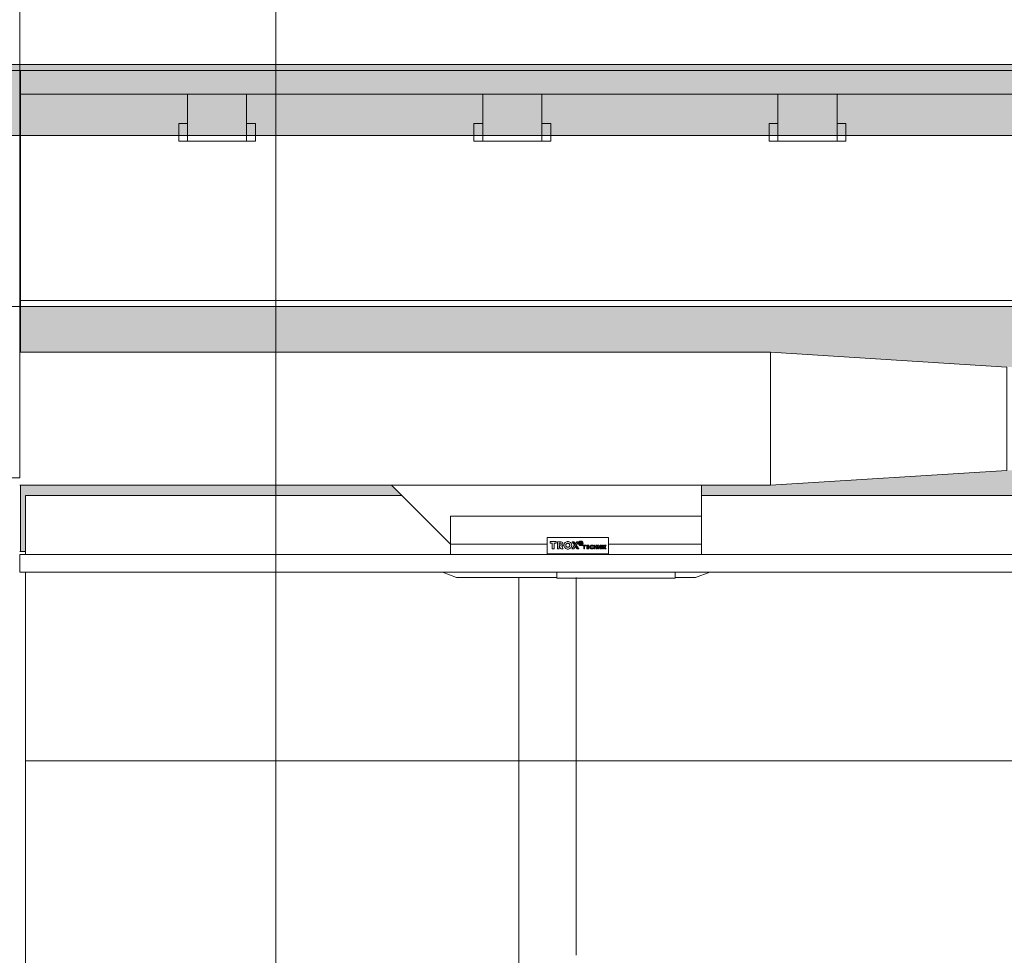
# Model space of a CAD drawing. Header units: metres. Extents: x 3.7 to 90.5, y -1.7 to 14.3.
# Tile 38 of 256: x 22.6 to 24.3, y 1.5 to 3.1. Entities that reach past the tile are written whole.
import ezdxf

# ---------------------------------------------------------------- set-up
doc = ezdxf.new("R2010")
doc.units = ezdxf.units.M
for name, color, linetype, lineweight in [('A-CLNG', 7, 'Continuous', 18), ('A-COLS', 7, 'Continuous', 18), ('A-FLOR', 7, 'Continuous', 18), ('A-FLOR-PATT', 7, 'Continuous', 18), ('A-WALL', 7, 'Continuous', 18), ('A-WALL-PATT', 7, 'Continuous', 18), ('DUTOS', 7, 'Continuous', 18), ('E-LITE-EQPM', 7, 'Continuous', 18), ('G-ANNO-SYMB', 7, 'Continuous', 9), ('G-IMPT', 7, 'Continuous', 18), ('M-HVAC-DUCT', 7, 'Continuous', 18), ('S-BEAM', 7, 'Continuous', 18), ('S-COLS', 7, 'Continuous', 18)]:
    doc.layers.add(name, color=color, linetype=linetype, lineweight=lineweight)
doc.layers.add('M-HVAC-CDFF-IDEN', color=1, linetype='Continuous', lineweight=9, true_color=0xff0000)
pattern_1 = [(50, (22.355, 98.755), (0.5465545, -0.047815), [0.05715, -0.62865]), (355, (22.355, 98.755), (-0.1057276, 0.5731658), [0.04572, -0.50292]), (100.451, (22.401, 98.751), (0.4408277, 0.525349), [0.04857, -0.53427]), (46.184, (22.355, 98.907), (0.8132374, -0.126129), [0.08572, -0.94297]), (96.636, (22.423, 98.897), (0.712212, 0.742287), [0.07286, -0.80141]), (351.184, (22.355, 98.907), (0.7122166, 0.742274), [0.06858, -0.75438]), (21, (22.431, 98.869), (0.4548461, -0.306795), [0.05715, -0.62865]), (326, (22.431, 98.869), (0.185405, 0.55256), [0.04572, -0.50292]), (71.451, (22.469, 98.844), (0.640251, 0.2457632), [0.04857, -0.53427]), (37.5, (22.355, 98.755), (0.00926095, 0.2536672), [0.02515, -0.47168, 0.02515, -0.48539, -0.50482]), (37.5, (22.355, 98.755), (0.00926095, 0.2536672), [-1.007, 0.02515, -0.47968]), (7.5, (22.355, 98.755), (0.2004558, 0.30054595), [0.02515, -0.26594, 0.02515, -0.46025, -0.1924]), (7.5, (22.355, 98.755), (0.2004558, 0.30054595), [-0.77648, 0.02515, -0.16726]), (327.5, (22.185, 98.755), (0.40676816, -0.0171882), [0.02515, -0.16535, 0.02515, -0.56921, -0.78867]), (327.5, (22.185, 98.755), (0.40676816, -0.0171882), [-0.78486, 0.02515, -0.76352]), (317.5, (22.109, 98.755), (0.4443832, 0.0762794), [0.02515, -0.2225, 0.02515, -0.36957, -0.56007]), (317.5, (22.109, 98.755), (0.4443832, 0.0762794), [-0.64237, 0.02515, -0.53492])]

# ---------------------------------------------------------------- blocks, each defined once
blk = doc.blocks.new('Luminária Quadrada - 0300x1200mm_1 Lamp_ - 277V-V19-Corte 1')
at = {"layer": 'E-LITE-EQPM'}
for p, q in [((23.4973, 2.15), (23.4973, 2.16)), ((23.6973, 2.15), (23.6973, 2.16)), ((23.6973, 2.15), (23.4973, 2.15))]:
    blk.add_line(p, q, dxfattribs=at)
blk = doc.blocks.new('4 GRE - ESCOLA DE CINEMA E AUDIOVISUAL CINE REX R07_rvt-1-Corte 1')
at = {"layer": 'A-FLOR-PATT'}
h = blk.add_hatch(dxfattribs=at)
h.set_pattern_fill('FP_1', color=256, style=0, pattern_type=2)
h.set_pattern_definition(pattern_1)
h.paths.add_polyline_path([(29.7405, 2.9), (35.1673, 2.9), (35.1673, 3.02), (22.5272, 3.02), (22.5272, 2.9), (29.445, 2.9)])
at = {"layer": 'A-WALL-PATT', "true_color": 0x808080}
h = blk.add_hatch(dxfattribs=at)
h.set_pattern_fill('FP_1', color=8, style=0, pattern_type=2)
h.set_pattern_definition(pattern_1)
h.paths.add_polyline_path([(22.5848, -0.5936), (22.5873, -0.5936), (22.5873, 0.16), (22.5848, 0.16), (22.5848, -0.0881)])
h.paths.add_polyline_path([(22.5873, 2.32), (22.5873, 5.9438), (22.5848, 5.9438), (22.5848, 2.32)])
at = {"layer": 'A-WALL-PATT', "true_color": 0x804040}
h = blk.add_hatch(dxfattribs=at)
h.set_pattern_fill('FP_9', color=17, style=0, pattern_type=2)
h.set_pattern_definition([(0, (22.512, 0.16), (0, 0.075), []), (90, (22.512, 0.16), (-0.1125, 0.075), [0.075, -0.075])])
h.paths.add_polyline_path([(39.8189, -1.0401), (39.8189, -0.26), (35.2086, -0.26), (35.2086, -1.0401), (39.1968, -1.0401)])
h.paths.add_polyline_path([(22.5973, -1.0401), (26.2284, -1.0401), (26.2284, -0.46), (22.5886, -0.46), (22.5886, -1.0401)])
h.paths.add_polyline_path([(26.4297, -1.0401), (29.3323, -1.0401), (29.3323, -0.46), (26.4297, -0.46)])
h.paths.add_polyline_path([(29.6341, -1.0401), (32.3373, -1.0401), (32.3373, -0.46), (29.6341, -0.46), (29.6341, -0.9297)])
h.paths.add_polyline_path([(32.5386, -1.0401), (35.0073, -1.0401), (35.0073, -0.26), (32.5386, -0.26), (32.5386, -0.8084)])
h.paths.add_polyline_path([(34.9685, 0.7459), (34.9728, 0.7528), (34.9737, 0.7549), (34.9737, 0.7584), (34.9688, 0.7467)])
h.paths.add_polyline_path([(34.9685, 0.7741), (34.9743, 0.76), (34.9724, 0.7682), (34.9699, 0.7723), (34.969, 0.7735)])
h.paths.add_polyline_path([(35.0073, -0.14), (35.0073, 0.74), (34.9604, 0.7408), (34.9658, 0.7438), (34.9663, 0.745), (34.9543, 0.74), (34.9402, 0.7459), (34.9343, 0.76), (34.9402, 0.7741), (34.9543, 0.78), (34.9661, 0.776), (34.9618, 0.7784), (34.9595, 0.7798), (34.9685, 0.7797), (34.9737, 0.78), (35.0073, 0.78), (35.0073, 0.95), (34.9888, 0.9507), (34.9831, 0.9504), (34.983, 0.9504), (34.9673, 0.9513), (34.9637, 0.955), (34.9623, 0.96), (34.9646, 0.9662), (34.9673, 0.9687), (34.9738, 0.9696), (34.9753, 0.9694), (34.983, 0.9693), (34.9853, 0.9689), (34.9923, 0.97), (35.0073, 0.97), (35.0073, 2.47), (34.8317, 2.47), (34.8317, 2.36), (34.8462, 2.36), (34.8462, 2.353), (34.5922, 2.353), (34.5922, 2.36), (34.6067, 2.36), (34.6067, 2.47), (33.8659, 2.47), (33.8659, 2.46), (33.6659, 2.46), (33.6659, 2.47), (32.5386, 2.47), (32.5386, 2.315), (32.6351, 2.315), (32.6352, 2.3161), (32.6433, 2.3151), (32.6442, 2.316), (32.6458, 2.3148), (32.6511, 2.314), (32.6522, 2.315), (32.6537, 2.3137), (32.6592, 2.313), (32.6598, 2.3139), (32.6616, 2.3127), (32.6693, 2.3108), (32.6747, 2.3086), (32.6752, 2.3095), (32.6823, 2.3058), (32.683, 2.3066), (32.6845, 2.3045), (32.6986, 2.2979), (32.6986, 2.2971), (32.7034, 2.2945), (32.7053, 2.2935), (32.7044, 2.2926), (32.7097, 2.2896), (32.7116, 2.2885), (32.7108, 2.2877), (32.7202, 2.2795), (32.7264, 2.2723), (32.7283, 2.2712), (32.7273, 2.2703), (32.7311, 2.2658), (32.733, 2.2648), (32.7321, 2.2639), (32.7372, 2.2567), (32.7392, 2.2519), (32.7407, 2.2506), (32.7404, 2.249), (32.7424, 2.2446), (32.7441, 2.2434), (32.7434, 2.2417), (32.7464, 2.2364), (32.7465, 2.2355), (32.7463, 2.2348), (32.7486, 2.2275), (32.7502, 2.2209), (32.7509, 2.2205), (32.7497, 2.2186), (32.7512, 2.213), (32.752, 2.2121), (32.7509, 2.21), (32.7522, 2.2047), (32.7522, 2.2042), (32.7518, 2.2027), (32.7522, 2.2001), (32.7512, 2.2001), (32.7096, 2.045), (32.6834, 2.0313), (32.6638, 2.0254), (32.6649, 2.0237), (32.6419, 2.0157), (32.6178, 2.0127), (32.5935, 2.0148), (32.5833, 2.0168), (32.5833, 2.02), (32.5386, 2.02), (32.5386, -0.14), (34.4687, -0.14)])
h.paths.add_polyline_path([(22.5886, 2.1951), (22.5973, 2.1951), (22.5973, 2.29), (23.2347, 2.29), (23.2172, 2.3075), (22.5886, 2.3075), (22.5886, 2.1953)])
h.paths.add_polyline_path([(25.7158, 2.29), (26.2284, 2.29), (26.2284, 2.37), (26.1158, 2.37), (25.7158, 2.3325), (25.5622, 2.3325), (25.5622, 2.29), (25.6034, 2.29)])
h.paths.add_polyline_path([(23.7422, 2.29), (25.0797, 2.29), (25.0372, 2.3325), (24.2591, 2.3325), (23.8591, 2.3075), (23.7422, 2.3075), (23.7422, 2.292)])
h.paths.add_polyline_path([(26.1944, 2.47), (26.2284, 2.47), (26.2284, 2.61), (22.5886, 2.61), (22.5886, 2.5325), (23.8591, 2.5325), (24.2591, 2.5075), (25.7158, 2.5075), (26.1158, 2.47)])
h.paths.add_polyline_path([(32.5479, 2.5), (34.4829, 2.5), (34.4829, 2.595), (35.0073, 2.595), (35.0073, 2.61), (32.5386, 2.61), (32.5386, 2.5)])
at = {"layer": 'A-WALL-PATT', "true_color": 0xf5f5f5}
h = blk.add_hatch(dxfattribs=at)
h.set_pattern_fill('FP_14', style=0, pattern_type=2)
h.set_pattern_definition([(0, (22.592, 0.16), (0, 0.84), []), (90, (22.592, 0.16), (-0.84, 5e-17), [])])
h.paths.add_polyline_path([(22.9773, -0.34), (22.9871, -0.254), (22.9864, -0.2393), (22.9826, -0.2251), (22.9759, -0.2121), (22.9572, -0.19), (22.6503, -0.19), (22.6503, -0.34), (22.9682, -0.34)])
h.paths.add_polyline_path([(24.4384, -0.34), (24.4865, -0.34), (24.4865, -0.19), (24.4384, -0.19), (24.4384, -0.33), (24.4084, -0.33), (24.4084, -0.19), (24.2713, -0.19), (24.2713, -0.34), (24.4214, -0.34)])
h.paths.add_polyline_path([(22.5973, -0.34), (22.6199, -0.34), (22.6199, -0.19), (22.5973, -0.19)])
h.paths.add_polyline_path([(23.1493, -0.34), (23.3343, -0.34), (23.3343, -0.19), (23.1694, -0.19), (23.1506, -0.2121), (23.144, -0.2251), (23.1402, -0.2393), (23.1395, -0.254), (23.1402, -0.2604)])
h.paths.add_polyline_path([(26.1944, -0.34), (26.2184, -0.34), (26.2184, -0.19), (26.1397, -0.19), (26.1397, -0.34)])
h.paths.add_polyline_path([(24.5169, -0.34), (24.7773, -0.34), (24.7871, -0.254), (24.7864, -0.2393), (24.7826, -0.2251), (24.7759, -0.2121), (24.7572, -0.19), (24.5169, -0.19), (24.5169, -0.2007)])
h.paths.add_polyline_path([(25.0039, -0.34), (25.2009, -0.34), (25.2009, -0.19), (24.9694, -0.19), (24.9506, -0.2121), (24.944, -0.2251), (24.9402, -0.2393), (24.9395, -0.254), (24.9493, -0.34), (24.9584, -0.34)])
h.paths.add_polyline_path([(23.8304, -0.34), (23.8973, -0.34), (23.9071, -0.254), (23.9064, -0.2393), (23.9026, -0.2251), (23.8959, -0.2121), (23.8772, -0.19), (23.5569, -0.19), (23.5569, -0.34)])
h.paths.add_polyline_path([(24.2409, -0.34), (24.2409, -0.19), (24.0894, -0.19), (24.0706, -0.2121), (24.064, -0.2251), (24.0602, -0.2393), (24.0595, -0.254), (24.0693, -0.34), (24.1239, -0.34)])
h.paths.add_polyline_path([(23.5265, -0.34), (23.5265, -0.33), (23.4984, -0.33), (23.4984, -0.19), (23.3647, -0.19), (23.3647, -0.34), (23.4984, -0.34)])
h.paths.add_polyline_path([(25.6034, -0.34), (25.7573, -0.34), (25.7671, -0.254), (25.7664, -0.2393), (25.7626, -0.2251), (25.7559, -0.2121), (25.7372, -0.19), (25.4253, -0.19), (25.4253, -0.34)])
h.paths.add_polyline_path([(26.1093, -0.34), (26.1093, -0.19), (25.9494, -0.19), (25.9306, -0.2121), (25.924, -0.2251), (25.9202, -0.2393), (25.9195, -0.254), (25.9293, -0.34), (25.9839, -0.34)])
h.paths.add_polyline_path([(25.3484, -0.34), (25.3949, -0.34), (25.3949, -0.19), (25.3484, -0.19), (25.3484, -0.33), (25.3184, -0.33), (25.3184, -0.19), (25.2313, -0.19), (25.2313, -0.34), (25.3184, -0.34)])
h.paths.add_polyline_path([(22.6483, 1.47), (26.2184, 1.47), (26.2184, 2.16), (25.5762, 2.16), (25.5522, 2.151), (25.3284, 2.151), (25.3284, 2.15), (25.1284, 2.15), (25.1284, 2.1581), (25.1232, 2.16), (23.7562, 2.16), (23.7322, 2.151), (23.6973, 2.151), (23.6973, 2.15), (23.4973, 2.15), (23.4973, 2.151), (23.3272, 2.151), (23.3032, 2.16), (22.5973, 2.16), (22.5973, 1.47)])
h.paths.add_polyline_path([(26.2269, 2.19), (26.2284, 2.19), (26.2284, 2.29), (25.5622, 2.29), (25.5622, 2.19), (26.2199, 2.19)])
h.paths.add_polyline_path([(23.8304, 2.19), (25.1372, 2.19), (25.1372, 2.2325), (25.0797, 2.29), (23.7422, 2.29), (23.7422, 2.19), (23.7565, 2.19)])
h.paths.add_polyline_path([(23.3132, 2.19), (23.3172, 2.19), (23.3172, 2.2075), (23.2347, 2.29), (22.5973, 2.29), (22.5973, 2.19), (23.2394, 2.19)])
at = {"layer": 'A-CLNG'}
for p, q in [((26.2284, 2.19), (22.5873, 2.19)), ((22.5873, 2.19), (22.5873, 2.16)), ((22.5873, 2.16), (26.2284, 2.16))]:
    blk.add_line(p, q, dxfattribs=at)
at = {"layer": 'A-FLOR'}
for p, q in [((35.1673, 3.02), (22.5272, 3.02)), ((22.5272, 2.9), (35.1673, 2.9))]:
    blk.add_line(p, q, dxfattribs=at)
at = {"layer": 'A-WALL'}
for p, q in [((22.5873, 2.32), (22.5873, 5.9438)), ((22.4373, 2.32), (22.5873, 2.32)), ((23.2347, 2.29), (22.5973, 2.29)), ((22.5973, 2.29), (22.5973, 2.1951)), ((25.0797, 2.29), (23.7422, 2.29)), ((22.5873, 2.1951), (22.5973, 2.1951)), ((22.5973, 2.1951), (22.5973, 2.19)), ((22.5973, 2.16), (22.5973, 0.16))]:
    blk.add_line(p, q, dxfattribs=at)
at = {"layer": 'S-BEAM'}
blk.add_line((22.5886, 2.62), (26.2284, 2.62), dxfattribs=at)
at = {"layer": 'E-LITE-EQPM', "lineweight": 18}
blk.add_blockref('Luminária Quadrada - 0300x1200mm_1 Lamp_ - 277V-V19-Corte 1', (0, 0), dxfattribs=at)
blk = doc.blocks.new('Family - V103-299003-Corte 1')
at = {"layer": 'S-BEAM'}
blk.add_line((22.5886, 2.61), (26.2284, 2.61), dxfattribs=at)
blk = doc.blocks.new('Family - L101-299005-Corte 1')
at = {"layer": 'A-FLOR'}
for p, q in [((26.2547, 3.01), (22.5886, 3.01)), ((22.5886, 3.01), (22.5886, 2.97)), ((22.5886, 2.97), (26.2547, 2.97)), ((22.9717, 2.97), (22.8717, 2.97)), ((22.8717, 2.97), (22.8717, 2.9481)), ((22.9717, 2.9119), (22.9717, 2.97)), ((23.4717, 2.97), (23.3717, 2.97)), ((23.3717, 2.97), (23.3717, 2.9481)), ((23.4717, 2.9119), (23.4717, 2.97)), ((23.9717, 2.97), (23.8717, 2.97)), ((23.8717, 2.97), (23.8717, 2.9481)), ((23.9717, 2.9119), (23.9717, 2.97)), ((22.8717, 2.9481), (22.8717, 2.89)), ((23.3717, 2.9481), (23.3717, 2.89)), ((23.8717, 2.9481), (23.8717, 2.89)), ((22.8717, 2.92), (22.8567, 2.92)), ((22.8567, 2.92), (22.8567, 2.9118)), ((22.8717, 2.8982), (22.8717, 2.92)), ((22.9867, 2.92), (22.9717, 2.92)), ((22.9717, 2.92), (22.9717, 2.9118)), ((22.9867, 2.8982), (22.9867, 2.92)), ((23.3717, 2.92), (23.3567, 2.92)), ((23.3567, 2.92), (23.3567, 2.9118)), ((23.3717, 2.8982), (23.3717, 2.92)), ((23.4867, 2.92), (23.4717, 2.92)), ((23.4717, 2.92), (23.4717, 2.9118)), ((23.4867, 2.8982), (23.4867, 2.92)), ((23.8717, 2.92), (23.8567, 2.92)), ((23.8567, 2.92), (23.8567, 2.9118)), ((23.8717, 2.8982), (23.8717, 2.92)), ((23.9867, 2.92), (23.9717, 2.92)), ((23.9717, 2.92), (23.9717, 2.9118)), ((23.9867, 2.8982), (23.9867, 2.92)), ((22.8567, 2.9118), (22.8567, 2.89)), ((22.9717, 2.89), (22.9717, 2.9119)), ((22.9717, 2.9118), (22.9717, 2.89)), ((23.3567, 2.9118), (23.3567, 2.89)), ((23.4717, 2.89), (23.4717, 2.9119)), ((23.4717, 2.9118), (23.4717, 2.89)), ((23.8567, 2.9118), (23.8567, 2.89)), ((23.9717, 2.89), (23.9717, 2.9119)), ((23.9717, 2.9118), (23.9717, 2.89)), ((22.8567, 2.89), (22.8717, 2.89)), ((22.8717, 2.89), (22.8717, 2.8982)), ((22.8717, 2.89), (22.9717, 2.89)), ((22.9717, 2.89), (22.9867, 2.89)), ((22.9867, 2.89), (22.9867, 2.8982)), ((23.3567, 2.89), (23.3717, 2.89)), ((23.3717, 2.89), (23.3717, 2.8982)), ((23.3717, 2.89), (23.4717, 2.89)), ((23.4717, 2.89), (23.4867, 2.89)), ((23.4867, 2.89), (23.4867, 2.8982)), ((23.8567, 2.89), (23.8717, 2.89)), ((23.8717, 2.89), (23.8717, 2.8982)), ((23.8717, 2.89), (23.9717, 2.89)), ((23.9717, 2.89), (23.9867, 2.89)), ((23.9867, 2.89), (23.9867, 2.8982))]:
    blk.add_line(p, q, dxfattribs=at)
blk = doc.blocks.new('Family - V134-299136-Corte 1')
at = {"layer": 'S-BEAM'}
for p, q in [((22.5886, 3.01), (22.4386, 3.01)), ((22.4386, 3.01), (22.4386, 2.61)), ((22.5886, 2.61), (22.5886, 3.01)), ((22.4386, 2.61), (22.5886, 2.61))]:
    blk.add_line(p, q, dxfattribs=at)
blk = doc.blocks.new('Family - P5-299300-Corte 1')
at = {"layer": 'A-COLS'}
for p, q in [((22.5886, 2.5325), (22.5886, 2.61)), ((22.5886, 2.1951), (22.5886, 2.3075))]:
    blk.add_line(p, q, dxfattribs=at)
blk = doc.blocks.new('Family - P5-301324-Corte 1')
at = {"layer": 'S-COLS'}
for p, q in [((22.5886, 2.5325), (22.5886, 2.61)), ((22.5886, 2.1951), (22.5886, 2.3075))]:
    blk.add_line(p, q, dxfattribs=at)
blk = doc.blocks.new('ESTRUTURAL CINE REX _011_IFC-1-Corte 1')
at = {"layer": 'A-COLS', "lineweight": 18}
blk.add_blockref('Family - P5-301324-Corte 1', (0, 0), dxfattribs=at)
at = {"layer": 'A-FLOR', "lineweight": 18}
blk.add_blockref('Family - L101-299005-Corte 1', (0, 0), dxfattribs=at)
at = {"layer": 'S-BEAM', "lineweight": 18}
for name in ['Family - V134-299136-Corte 1', 'Family - V103-299003-Corte 1']:
    blk.add_blockref(name, (0, 0), dxfattribs=at)
at = {"layer": 'S-COLS', "lineweight": 18}
blk.add_blockref('Family - P5-299300-Corte 1', (0, 0), dxfattribs=at)
blk = doc.blocks.new('GRELHA AR-AG 425x125 - TROX_AR-AG_425x125_dxf_QMODEL_d193aed7_f548_489c_8eea_262bd5727b31-V39-Corte 1')
at = {"layer": 'G-IMPT', "color": 1, "true_color": 0xff0000}
for p, q in [((23.3172, 2.19), (23.3172, 2.255)), ((23.7422, 2.255), (23.3172, 2.255)), ((23.7422, 2.19), (23.7422, 2.255)), ((23.5847, 2.219), (23.4807, 2.219)), ((23.4807, 2.219), (23.4807, 2.191)), ((23.5847, 2.219), (23.5847, 2.191)), ((23.4892, 2.2118), (23.486, 2.2118)), ((23.486, 2.2118), (23.486, 2.209)), ((23.486, 2.209), (23.4892, 2.209)), ((23.4892, 2.2118), (23.4925, 2.2118)), ((23.4892, 2.209), (23.4892, 2.1996)), ((23.4925, 2.2118), (23.4957, 2.2118)), ((23.4925, 2.209), (23.4925, 2.1996)), ((23.4925, 2.209), (23.4957, 2.209)), ((23.4957, 2.2118), (23.4957, 2.209)), ((23.5009, 2.2117), (23.4981, 2.2117)), ((23.4981, 2.2117), (23.4981, 2.209)), ((23.4981, 2.209), (23.4981, 2.2057)), ((23.4981, 2.2045), (23.4981, 2.2057)), ((23.4981, 2.2045), (23.4981, 2.1996)), ((23.5031, 2.2117), (23.5009, 2.2117)), ((23.5031, 2.209), (23.5009, 2.209)), ((23.5009, 2.209), (23.5009, 2.2057)), ((23.5009, 2.2057), (23.5031, 2.2057)), ((23.5009, 2.2045), (23.5009, 2.1996)), ((23.5009, 2.2045), (23.5041, 2.1996)), ((23.5039, 2.2116), (23.5031, 2.2117)), ((23.5034, 2.2089), (23.5031, 2.209)), ((23.504, 2.206), (23.5031, 2.2057)), ((23.5037, 2.2089), (23.5034, 2.2089)), ((23.5039, 2.2087), (23.5037, 2.2089)), ((23.5047, 2.2114), (23.5039, 2.2116)), ((23.5042, 2.2086), (23.5039, 2.2087)), ((23.504, 2.206), (23.5042, 2.2062)), ((23.5044, 2.2083), (23.5042, 2.2086)), ((23.5042, 2.2062), (23.5044, 2.2064)), ((23.5045, 2.2081), (23.5044, 2.2083)), ((23.5044, 2.2064), (23.5046, 2.2066)), ((23.5047, 2.2078), (23.5045, 2.2081)), ((23.5046, 2.2066), (23.5047, 2.2069)), ((23.5054, 2.2111), (23.5047, 2.2114)), ((23.5047, 2.2075), (23.5047, 2.2078)), ((23.5047, 2.2072), (23.5047, 2.2075)), ((23.5047, 2.2069), (23.5047, 2.2072)), ((23.506, 2.2106), (23.5054, 2.2111)), ((23.5055, 2.2037), (23.5061, 2.2042)), ((23.5055, 2.2037), (23.5081, 2.1996)), ((23.5066, 2.21), (23.506, 2.2106)), ((23.5061, 2.2042), (23.5066, 2.2048)), ((23.507, 2.2093), (23.5066, 2.21)), ((23.5066, 2.2048), (23.507, 2.2055)), ((23.5073, 2.2086), (23.507, 2.2093)), ((23.507, 2.2055), (23.5073, 2.2062)), ((23.5074, 2.2078), (23.5073, 2.2086)), ((23.5073, 2.2062), (23.5075, 2.207)), ((23.5075, 2.207), (23.5074, 2.2078)), ((23.5093, 2.2069), (23.5092, 2.2056)), ((23.5092, 2.2056), (23.5093, 2.2043)), ((23.5097, 2.2081), (23.5093, 2.2069)), ((23.5093, 2.2043), (23.5097, 2.2031)), ((23.5103, 2.2092), (23.5097, 2.2081)), ((23.5097, 2.2031), (23.5103, 2.202)), ((23.5111, 2.2102), (23.5103, 2.2092)), ((23.5103, 2.202), (23.5111, 2.201)), ((23.5121, 2.211), (23.5111, 2.2102)), ((23.5132, 2.2116), (23.5121, 2.211)), ((23.5125, 2.2062), (23.5124, 2.2056)), ((23.5124, 2.2056), (23.5125, 2.2049)), ((23.5126, 2.2069), (23.5125, 2.2062)), ((23.5125, 2.2049), (23.5126, 2.2043)), ((23.513, 2.2075), (23.5126, 2.2069)), ((23.5126, 2.2043), (23.513, 2.2037)), ((23.5134, 2.208), (23.513, 2.2075)), ((23.513, 2.2037), (23.5134, 2.2032)), ((23.5145, 2.212), (23.5132, 2.2116)), ((23.5139, 2.2084), (23.5134, 2.208)), ((23.5134, 2.2032), (23.5139, 2.2028)), ((23.5145, 2.2087), (23.5139, 2.2084)), ((23.5139, 2.2028), (23.5145, 2.2025)), ((23.5145, 2.212), (23.5157, 2.2121)), ((23.5151, 2.2089), (23.5145, 2.2087)), ((23.5145, 2.2025), (23.5151, 2.2023)), ((23.5157, 2.2089), (23.5151, 2.2089)), ((23.5151, 2.2023), (23.5157, 2.2022)), ((23.5157, 2.2121), (23.517, 2.212)), ((23.5157, 2.2089), (23.5164, 2.2089)), ((23.5157, 2.2022), (23.5164, 2.2023)), ((23.517, 2.2087), (23.5164, 2.2089)), ((23.5164, 2.2023), (23.517, 2.2025)), ((23.5182, 2.2116), (23.517, 2.212)), ((23.5176, 2.2084), (23.517, 2.2087)), ((23.517, 2.2025), (23.5176, 2.2028)), ((23.5181, 2.208), (23.5176, 2.2084)), ((23.5176, 2.2028), (23.5181, 2.2032)), ((23.5185, 2.2075), (23.5181, 2.208)), ((23.5181, 2.2032), (23.5185, 2.2037)), ((23.5194, 2.211), (23.5182, 2.2116)), ((23.5188, 2.2069), (23.5185, 2.2075)), ((23.5185, 2.2037), (23.5188, 2.2043)), ((23.519, 2.2062), (23.5188, 2.2069)), ((23.5188, 2.2043), (23.519, 2.2049)), ((23.5191, 2.2056), (23.519, 2.2062)), ((23.519, 2.2049), (23.5191, 2.2056)), ((23.5204, 2.2102), (23.5194, 2.211)), ((23.5212, 2.2092), (23.5204, 2.2102)), ((23.5204, 2.201), (23.5212, 2.202)), ((23.5218, 2.2081), (23.5212, 2.2092)), ((23.5212, 2.202), (23.5218, 2.2031)), ((23.5222, 2.2069), (23.5218, 2.2081)), ((23.5218, 2.2031), (23.5222, 2.2043)), ((23.5223, 2.2056), (23.5222, 2.2069)), ((23.5222, 2.2043), (23.5223, 2.2056)), ((23.5308, 2.2117), (23.5225, 2.1997)), ((23.5267, 2.2116), (23.5232, 2.2116)), ((23.5232, 2.2116), (23.5232, 2.2106)), ((23.5232, 2.2106), (23.5267, 2.2106)), ((23.5274, 2.2104), (23.524, 2.2104)), ((23.524, 2.2104), (23.524, 2.2094)), ((23.524, 2.2094), (23.5274, 2.2094)), ((23.5282, 2.2093), (23.5248, 2.2093)), ((23.5248, 2.2093), (23.5248, 2.2083)), ((23.5248, 2.2083), (23.5282, 2.2083)), ((23.5278, 2.2079), (23.5256, 2.2079)), ((23.5256, 2.2079), (23.5256, 2.2072)), ((23.5256, 2.2072), (23.5273, 2.2072)), ((23.5259, 2.1997), (23.534, 2.2117)), ((23.5267, 2.2116), (23.5267, 2.2106)), ((23.5278, 2.2079), (23.5273, 2.2072)), ((23.5274, 2.2104), (23.5274, 2.2094)), ((23.5282, 2.2093), (23.5282, 2.2083)), ((23.5285, 2.203), (23.5289, 2.2037)), ((23.5285, 2.203), (23.5319, 2.203)), ((23.5319, 2.2037), (23.5289, 2.2037)), ((23.5326, 2.2028), (23.5292, 2.2028)), ((23.5292, 2.2028), (23.5292, 2.2018)), ((23.5292, 2.2018), (23.5326, 2.2018)), ((23.5293, 2.2043), (23.5298, 2.205)), ((23.5293, 2.2043), (23.5312, 2.2043)), ((23.5312, 2.205), (23.5298, 2.205)), ((23.5334, 2.2016), (23.53, 2.2016)), ((23.53, 2.2016), (23.53, 2.2006)), ((23.5308, 2.2117), (23.534, 2.2117)), ((23.5312, 2.2043), (23.5312, 2.205)), ((23.5319, 2.203), (23.5319, 2.2037)), ((23.5326, 2.2028), (23.5326, 2.2018)), ((23.5334, 2.2016), (23.5334, 2.2006)), ((23.534, 2.2095), (23.5339, 2.2088)), ((23.5339, 2.2088), (23.534, 2.208)), ((23.5342, 2.2102), (23.534, 2.2095)), ((23.534, 2.208), (23.5342, 2.2073)), ((23.5346, 2.2109), (23.5342, 2.2102)), ((23.5342, 2.2073), (23.5346, 2.2067)), ((23.5351, 2.2114), (23.5346, 2.2109)), ((23.5346, 2.2067), (23.5351, 2.2061)), ((23.5349, 2.2099), (23.5347, 2.2094)), ((23.5347, 2.2094), (23.5347, 2.2088)), ((23.5347, 2.2088), (23.5347, 2.2082)), ((23.5347, 2.2082), (23.5349, 2.2076)), ((23.5352, 2.2105), (23.5349, 2.2099)), ((23.5349, 2.2076), (23.5352, 2.2071)), ((23.5356, 2.2119), (23.5351, 2.2114)), ((23.5351, 2.2061), (23.5356, 2.2056)), ((23.5356, 2.2109), (23.5352, 2.2105)), ((23.5352, 2.2071), (23.5356, 2.2066)), ((23.5363, 2.2123), (23.5356, 2.2119)), ((23.536, 2.2113), (23.5356, 2.2109)), ((23.5356, 2.2066), (23.536, 2.2062)), ((23.5356, 2.2056), (23.5363, 2.2053)), ((23.5366, 2.2116), (23.536, 2.2113)), ((23.536, 2.2062), (23.5366, 2.2059)), ((23.5372, 2.2111), (23.5362, 2.2111)), ((23.5362, 2.2111), (23.5362, 2.2101)), ((23.5362, 2.2101), (23.5362, 2.2067)), ((23.5362, 2.2067), (23.5372, 2.2067)), ((23.537, 2.2125), (23.5363, 2.2123)), ((23.5363, 2.2053), (23.537, 2.205)), ((23.5371, 2.2118), (23.5366, 2.2116)), ((23.5366, 2.2059), (23.5371, 2.2058)), ((23.5377, 2.2125), (23.537, 2.2125)), ((23.537, 2.205), (23.5377, 2.205)), ((23.5377, 2.2118), (23.5371, 2.2118)), ((23.5371, 2.2058), (23.5377, 2.2057)), ((23.5383, 2.211), (23.5372, 2.2111)), ((23.5382, 2.21), (23.5372, 2.2101)), ((23.5372, 2.2101), (23.5372, 2.2067)), ((23.538, 2.2089), (23.5372, 2.2089)), ((23.5372, 2.2085), (23.5384, 2.2067)), ((23.5377, 2.2125), (23.5385, 2.2125)), ((23.5377, 2.2118), (23.5383, 2.2118)), ((23.5377, 2.2057), (23.5383, 2.2058)), ((23.5377, 2.205), (23.5385, 2.205)), ((23.5383, 2.211), (23.538, 2.2111)), ((23.5382, 2.21), (23.538, 2.2101)), ((23.5383, 2.209), (23.538, 2.2089)), ((23.5384, 2.2099), (23.5382, 2.21)), ((23.5389, 2.2116), (23.5383, 2.2118)), ((23.5386, 2.211), (23.5383, 2.211)), ((23.5383, 2.209), (23.5385, 2.2091)), ((23.5383, 2.2058), (23.5389, 2.2059)), ((23.5385, 2.2097), (23.5384, 2.2099)), ((23.5384, 2.2067), (23.5398, 2.2067)), ((23.5392, 2.2123), (23.5385, 2.2125)), ((23.5386, 2.2095), (23.5385, 2.2097)), ((23.5385, 2.2091), (23.5386, 2.2093)), ((23.5385, 2.205), (23.5392, 2.2053)), ((23.5388, 2.2108), (23.5386, 2.211)), ((23.5386, 2.2093), (23.5386, 2.2095)), ((23.5391, 2.2107), (23.5388, 2.2108)), ((23.5394, 2.2113), (23.5389, 2.2116)), ((23.5389, 2.2082), (23.5391, 2.2083)), ((23.5389, 2.2082), (23.5398, 2.2067)), ((23.5389, 2.2059), (23.5394, 2.2062)), ((23.5393, 2.2104), (23.5391, 2.2107)), ((23.5391, 2.2083), (23.5393, 2.2086)), ((23.5398, 2.2119), (23.5392, 2.2123)), ((23.5392, 2.2053), (23.5398, 2.2056)), ((23.5394, 2.2102), (23.5393, 2.2104)), ((23.5393, 2.2086), (23.5394, 2.2088)), ((23.5399, 2.2109), (23.5394, 2.2113)), ((23.5395, 2.2099), (23.5394, 2.2102)), ((23.5394, 2.2088), (23.5395, 2.2091)), ((23.5398, 2.2067), (23.5394, 2.2062)), ((23.5396, 2.2096), (23.5395, 2.2099)), ((23.5395, 2.2091), (23.5396, 2.2094)), ((23.5396, 2.2094), (23.5396, 2.2096)), ((23.5404, 2.2114), (23.5398, 2.2119)), ((23.5398, 2.2067), (23.5403, 2.2071)), ((23.5398, 2.2056), (23.5404, 2.2061)), ((23.5403, 2.2105), (23.5399, 2.2109)), ((23.5405, 2.2099), (23.5403, 2.2105)), ((23.5403, 2.2071), (23.5405, 2.2076)), ((23.5409, 2.2109), (23.5404, 2.2114)), ((23.5404, 2.2061), (23.5409, 2.2067)), ((23.5407, 2.2094), (23.5405, 2.2099)), ((23.5405, 2.2076), (23.5407, 2.2082)), ((23.5408, 2.2088), (23.5407, 2.2094)), ((23.5407, 2.2082), (23.5408, 2.2088)), ((23.5412, 2.2102), (23.5409, 2.2109)), ((23.5409, 2.2067), (23.5412, 2.2073)), ((23.543, 2.2059), (23.541, 2.2059)), ((23.541, 2.2059), (23.541, 2.2045)), ((23.543, 2.2045), (23.541, 2.2045)), ((23.5414, 2.2095), (23.5412, 2.2102)), ((23.5412, 2.2073), (23.5414, 2.208)), ((23.5415, 2.2088), (23.5414, 2.2095)), ((23.5414, 2.208), (23.5415, 2.2088)), ((23.543, 2.2059), (23.5442, 2.2059)), ((23.543, 2.2045), (23.543, 2.1996)), ((23.5442, 2.2059), (23.5462, 2.2059)), ((23.5442, 2.2045), (23.5442, 2.1996)), ((23.5442, 2.2045), (23.5462, 2.2045)), ((23.5462, 2.2059), (23.5462, 2.2045)), ((23.5488, 2.2059), (23.5477, 2.2059)), ((23.5477, 2.2047), (23.5477, 2.2059)), ((23.5477, 2.2034), (23.5477, 2.2047)), ((23.5477, 2.2021), (23.5477, 2.2034)), ((23.5477, 2.2009), (23.5477, 2.2021)), ((23.5515, 2.2059), (23.5488, 2.2059)), ((23.5488, 2.2034), (23.5488, 2.2047)), ((23.5488, 2.2047), (23.5515, 2.2047)), ((23.5515, 2.2034), (23.5488, 2.2034)), ((23.5488, 2.2009), (23.5488, 2.2021)), ((23.5488, 2.2021), (23.5515, 2.2021)), ((23.5515, 2.2059), (23.5515, 2.2047)), ((23.5515, 2.2034), (23.5515, 2.2021)), ((23.5533, 2.2039), (23.5531, 2.2033)), ((23.5531, 2.2033), (23.5531, 2.2027)), ((23.5531, 2.2027), (23.5531, 2.202)), ((23.5531, 2.202), (23.5533, 2.2015)), ((23.5536, 2.2044), (23.5533, 2.2039)), ((23.5533, 2.2015), (23.5536, 2.2009)), ((23.554, 2.2049), (23.5536, 2.2044)), ((23.5545, 2.2053), (23.554, 2.2049)), ((23.5545, 2.203), (23.5544, 2.2027)), ((23.5544, 2.2027), (23.5545, 2.2023)), ((23.555, 2.2056), (23.5545, 2.2053)), ((23.5546, 2.2034), (23.5545, 2.203)), ((23.5545, 2.2023), (23.5546, 2.202)), ((23.5547, 2.2037), (23.5546, 2.2034)), ((23.5546, 2.202), (23.5547, 2.2017)), ((23.555, 2.204), (23.5547, 2.2037)), ((23.5547, 2.2017), (23.555, 2.2014)), ((23.5556, 2.2058), (23.555, 2.2056)), ((23.5552, 2.2042), (23.555, 2.204)), ((23.555, 2.2014), (23.5552, 2.2011)), ((23.5555, 2.2044), (23.5552, 2.2042)), ((23.5559, 2.2045), (23.5555, 2.2044)), ((23.5562, 2.2059), (23.5556, 2.2058)), ((23.5562, 2.2045), (23.5559, 2.2045)), ((23.5568, 2.2059), (23.5562, 2.2059)), ((23.5566, 2.2045), (23.5562, 2.2045)), ((23.5569, 2.2044), (23.5566, 2.2045)), ((23.5574, 2.2057), (23.5568, 2.2059)), ((23.5573, 2.2042), (23.5569, 2.2044)), ((23.5573, 2.2042), (23.5577, 2.2039)), ((23.5573, 2.2011), (23.5577, 2.2014)), ((23.558, 2.2054), (23.5574, 2.2057)), ((23.558, 2.2039), (23.5577, 2.2039)), ((23.558, 2.2014), (23.5577, 2.2014)), ((23.558, 2.2054), (23.558, 2.2039)), ((23.558, 2.1999), (23.558, 2.2014)), ((23.5596, 2.2036), (23.5596, 2.2059)), ((23.5607, 2.2059), (23.5596, 2.2059)), ((23.5596, 2.2022), (23.5596, 2.2036)), ((23.5596, 2.2022), (23.5596, 2.1996)), ((23.5607, 2.2036), (23.5607, 2.2059)), ((23.5607, 2.2036), (23.5634, 2.2036)), ((23.5607, 2.2022), (23.5607, 2.1996)), ((23.5607, 2.2022), (23.5634, 2.2022)), ((23.5634, 2.2036), (23.5634, 2.2059)), ((23.5634, 2.2059), (23.5646, 2.2059)), ((23.5634, 2.2022), (23.5634, 2.1996)), ((23.5646, 2.2036), (23.5646, 2.2059)), ((23.5646, 2.2022), (23.5646, 2.2036)), ((23.5646, 2.2022), (23.5646, 2.1996)), ((23.5662, 2.2036), (23.5662, 2.2059)), ((23.5674, 2.2059), (23.5662, 2.2059)), ((23.5662, 2.2036), (23.5662, 2.1996)), ((23.5674, 2.2059), (23.5704, 2.2019)), ((23.5674, 2.2036), (23.5674, 2.1996)), ((23.5674, 2.2036), (23.5704, 2.1996)), ((23.5704, 2.2019), (23.5704, 2.2059)), ((23.5716, 2.2059), (23.5704, 2.2059)), ((23.5716, 2.2019), (23.5716, 2.2059)), ((23.5716, 2.2019), (23.5716, 2.1996)), ((23.5742, 2.2059), (23.573, 2.2059)), ((23.573, 2.2059), (23.573, 2.1996)), ((23.5742, 2.2059), (23.5742, 2.1996)), ((23.5759, 2.2033), (23.5759, 2.2059)), ((23.5771, 2.2059), (23.5759, 2.2059)), ((23.5759, 2.2023), (23.5759, 2.2033)), ((23.5759, 2.2023), (23.5759, 2.1996)), ((23.5771, 2.2033), (23.5771, 2.2059)), ((23.5771, 2.2033), (23.5773, 2.2033)), ((23.5771, 2.2023), (23.5771, 2.1996)), ((23.5771, 2.2023), (23.5773, 2.2023)), ((23.5773, 2.2033), (23.5792, 2.2059)), ((23.5773, 2.2023), (23.5792, 2.1996)), ((23.5787, 2.2028), (23.5809, 2.2059)), ((23.5787, 2.2028), (23.5809, 2.1996)), ((23.5809, 2.2059), (23.5792, 2.2059)), ((23.4807, 2.191), (23.5847, 2.191)), ((23.4892, 2.1996), (23.4925, 2.1996)), ((23.4981, 2.1996), (23.5009, 2.1996)), ((23.5041, 2.1996), (23.5081, 2.1996)), ((23.5111, 2.201), (23.5121, 2.2001)), ((23.5121, 2.2001), (23.5132, 2.1995)), ((23.5132, 2.1995), (23.5145, 2.1992)), ((23.5145, 2.1992), (23.5157, 2.199)), ((23.5157, 2.199), (23.517, 2.1992)), ((23.517, 2.1992), (23.5182, 2.1995)), ((23.5182, 2.1995), (23.5194, 2.2001)), ((23.5194, 2.2001), (23.5204, 2.201)), ((23.5225, 2.1997), (23.5259, 2.1997)), ((23.5334, 2.2006), (23.53, 2.2006)), ((23.5342, 2.2004), (23.5308, 2.2004)), ((23.5308, 2.2004), (23.5308, 2.1994)), ((23.5308, 2.1994), (23.5342, 2.1994)), ((23.5342, 2.2004), (23.5342, 2.1994)), ((23.543, 2.1996), (23.5442, 2.1996)), ((23.5477, 2.2009), (23.5477, 2.1996)), ((23.5488, 2.1996), (23.5477, 2.1996)), ((23.5515, 2.2009), (23.5488, 2.2009)), ((23.5515, 2.1996), (23.5488, 2.1996)), ((23.5515, 2.2009), (23.5515, 2.1996)), ((23.5536, 2.2009), (23.554, 2.2004)), ((23.554, 2.2004), (23.5545, 2.2)), ((23.5545, 2.2), (23.555, 2.1997)), ((23.555, 2.1997), (23.5556, 2.1995)), ((23.5552, 2.2011), (23.5555, 2.201)), ((23.5555, 2.201), (23.5559, 2.2009)), ((23.5556, 2.1995), (23.5562, 2.1994)), ((23.5559, 2.2009), (23.5562, 2.2008)), ((23.5562, 2.2008), (23.5566, 2.2008)), ((23.5562, 2.1994), (23.5568, 2.1995)), ((23.5566, 2.2008), (23.5569, 2.2009)), ((23.5568, 2.1995), (23.5574, 2.1997)), ((23.5569, 2.2009), (23.5573, 2.2011)), ((23.5574, 2.1997), (23.558, 2.1999)), ((23.5596, 2.1996), (23.5607, 2.1996)), ((23.5646, 2.1996), (23.5634, 2.1996)), ((23.5662, 2.1996), (23.5674, 2.1996)), ((23.5704, 2.1996), (23.5716, 2.1996)), ((23.573, 2.1996), (23.5742, 2.1996)), ((23.5759, 2.1996), (23.5771, 2.1996)), ((23.5809, 2.1996), (23.5792, 2.1996)), ((23.3272, 2.151), (23.3032, 2.16)), ((23.7322, 2.151), (23.7562, 2.16)), ((23.3272, 2.151), (23.4973, 2.151)), ((23.6973, 2.151), (23.7322, 2.151))]:
    blk.add_line(p, q, dxfattribs=at)
blk = doc.blocks.new('GRELHA AR-AG 425x125 - TROX_AR-AG_425x125_dxf-V40-Corte 1')
blk.add_blockref('GRELHA AR-AG 425x125 - TROX_AR-AG_425x125_dxf_QMODEL_d193aed7_f548_489c_8eea_262bd5727b31-V39-Corte 1', (0, 0))
blk = doc.blocks.new('GRELHA AR-AG 425x125 - GRELHA AR-AG 425x125-V41-Corte 1')
blk.add_blockref('GRELHA AR-AG 425x125 - TROX_AR-AG_425x125_dxf-V40-Corte 1', (0, 0))
blk = doc.blocks.new('M_Rectangular Transition - L - 400 mm _L_-908696-Corte 1')
at = {"layer": 'M-HVAC-DUCT', "color": 6, "true_color": 0xff00ff}
for p, q in [((24.2591, 2.5075), (23.8591, 2.5325)), ((23.8591, 2.3075), (23.8591, 2.5325)), ((24.2591, 2.5075), (24.2591, 2.3325)), ((24.2591, 2.3325), (23.8591, 2.3075))]:
    blk.add_line(p, q, dxfattribs=at)
blk = doc.blocks.new('M_Rectangular Tap - Beveled - Standard-1127063-Corte 1')
at = {"layer": 'M-HVAC-DUCT', "color": 6, "true_color": 0xff00ff}
for p, q in [((23.3172, 2.2075), (23.2172, 2.3075)), ((23.7422, 2.2075), (23.7422, 2.3075)), ((23.4807, 2.2075), (23.3172, 2.2075)), ((23.7422, 2.2075), (23.5847, 2.2075))]:
    blk.add_line(p, q, dxfattribs=at)

msp = doc.modelspace()

# ---------------------------------------------------------------- linework, layer by layer
at = {"layer": 'DUTOS', "color": 6, "true_color": 0xff00ff}
for p, q in [((22.5873, 2.5325), (23.8591, 2.5325)), ((23.8591, 2.5325), (23.8591, 2.3075)), ((23.8591, 2.3075), (22.5873, 2.3075)), ((23.3172, 2.2075), (23.4807, 2.2075)), ((23.3172, 2.2075), (23.3172, 2.19)), ((23.5847, 2.2075), (23.7422, 2.2075)), ((23.7422, 2.19), (23.7422, 2.2075))]:
    msp.add_line(p, q, dxfattribs=at)
at = {"layer": 'G-ANNO-SYMB'}
msp.add_line((23.0213, 12.2209), (23.0213, -1.5015), dxfattribs=at)
at = {"layer": 'M-HVAC-CDFF-IDEN'}
msp.add_line((23.5297, 2.151), (23.5297, 1.511), dxfattribs=at)

# ---------------------------------------------------------------- block references
at = {"lineweight": 5}
for name in ['4 GRE - ESCOLA DE CINEMA E AUDIOVISUAL CINE REX R07_rvt-1-Corte 1', 'ESTRUTURAL CINE REX _011_IFC-1-Corte 1']:
    msp.add_blockref(name, (0, 0), dxfattribs=at)
at = {"layer": 'G-IMPT', "color": 1, "true_color": 0xff0000}
msp.add_blockref('GRELHA AR-AG 425x125 - GRELHA AR-AG 425x125-V41-Corte 1', (0, 0), dxfattribs=at)
at = {"layer": 'M-HVAC-DUCT', "color": 6, "true_color": 0xff00ff}
for name in ['M_Rectangular Transition - L - 400 mm _L_-908696-Corte 1', 'M_Rectangular Tap - Beveled - Standard-1127063-Corte 1']:
    msp.add_blockref(name, (0, 0), dxfattribs=at)

doc.saveas('drawing.dxf')
